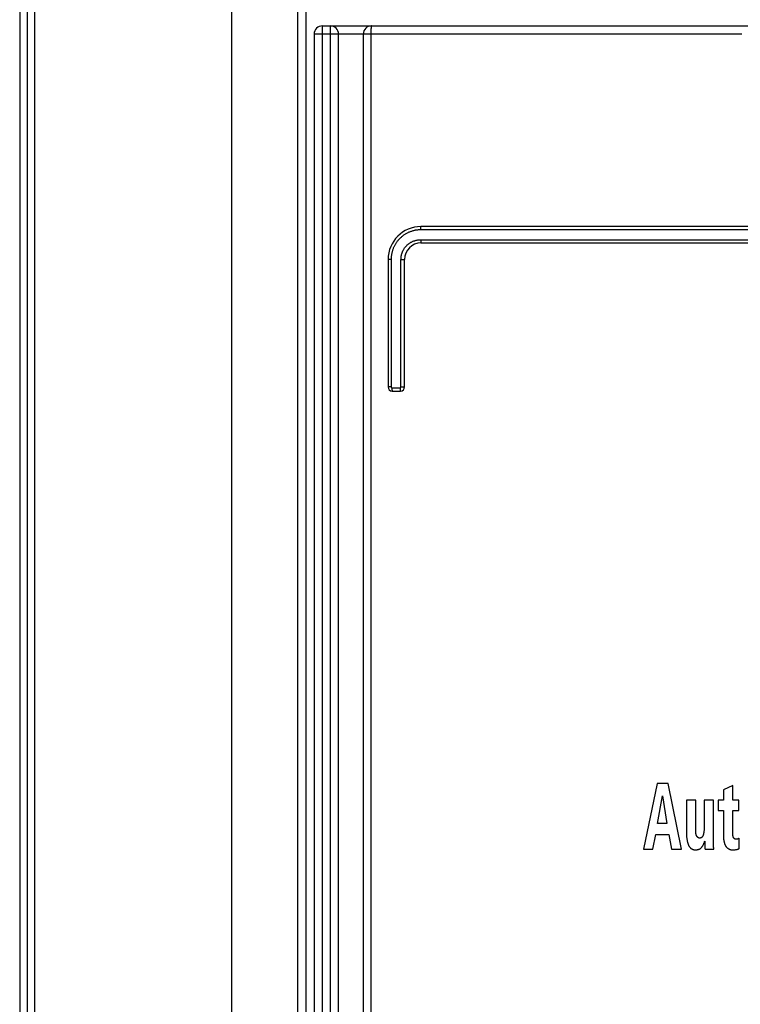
# Model space of a CAD drawing. Extents: x 0 to 594, y 0 to 420.
# Tile 14 of 107: x 66 to 75, y 232 to 244. Entities that reach past the tile are written whole.
import ezdxf

# ---------------------------------------------------------------- set-up
doc = ezdxf.new("R2010")
doc.units = 0
doc.header["$LTSCALE"] = 32.67
doc.layers.get('0').update_dxf_attribs({"linetype": 'CONTINUOUS'})

msp = doc.modelspace()

# ---------------------------------------------------------------- linework, layer by layer
at = {"color": 7, "linetype": 'CONTINUOUS'}
for p, q in [((66.212, 269.928), (66.212, 173.979)), ((66.302, 269.953), (66.302, 173.954)), ((66.392, 269.953), (66.392, 173.954)), ((69.692, 269.853), (69.692, 173.954)), ((69.892, 243.653), (83.292, 243.653)), ((69.792, 243.553), (69.792, 173.754)), ((70.09, 173.745), (70.09, 243.553)), ((70.39, 243.553), (70.39, 175.054)), ((82.292, 241.214), (71.092, 241.214)), ((71.092, 241.014), (82.292, 241.014)), ((70.692, 240.814), (70.692, 239.264)), ((70.892, 239.264), (70.892, 240.814)), ((70.742, 239.214), (70.842, 239.214)), ((73.965, 234.444), (73.796, 233.644)), ((74.096, 234.444), (73.965, 234.444)), ((74.259, 233.644), (74.096, 234.444)), ((74.884, 234.42), (74.772, 234.364)), ((74.884, 234.242), (74.884, 234.42)), ((73.968, 233.958), (74.03, 234.291)), ((74.03, 234.291), (74.082, 233.958)), ((74.772, 234.364), (74.772, 234.242)), ((74.319, 234.242), (74.319, 233.851)), ((74.433, 234.242), (74.319, 234.242)), ((74.433, 233.873), (74.433, 234.242)), ((74.535, 234.242), (74.535, 233.906)), ((74.65, 234.242), (74.535, 234.242)), ((74.65, 233.749), (74.65, 234.242)), ((74.707, 234.242), (74.707, 234.115)), ((74.772, 234.242), (74.707, 234.242)), ((74.958, 234.242), (74.884, 234.242)), ((74.958, 234.115), (74.958, 234.242)), ((74.707, 234.115), (74.77, 234.115)), ((74.77, 234.115), (74.77, 233.812)), ((74.884, 233.84), (74.884, 234.115)), ((74.884, 234.115), (74.958, 234.115)), ((74.082, 233.958), (73.968, 233.958)), ((73.911, 233.644), (73.946, 233.823)), ((73.946, 233.823), (74.105, 233.823)), ((74.105, 233.823), (74.137, 233.644)), ((74.96, 233.651), (74.96, 233.778)), ((73.796, 233.644), (73.911, 233.644)), ((74.137, 233.644), (74.259, 233.644)), ((74.546, 233.644), (74.653, 233.644))]:
    msp.add_line(p, q, dxfattribs=at)
at = {"color": 9, "linetype": 'CONTINUOUS'}
for p, q in [((68.792, 173.954), (68.792, 269.944)), ((69.592, 269.953), (69.592, 173.954)), ((69.892, 243.653), (69.892, 173.654)), ((69.99, 174.654), (69.99, 243.653)), ((70.483, 243.605), (70.482, 243.6)), ((70.482, 243.6), (70.482, 243.594)), ((70.482, 243.594), (70.482, 243.588)), ((70.482, 243.588), (70.482, 243.582)), ((70.483, 243.611), (70.483, 243.605)), ((74.994, 243.553), (69.792, 243.553)), ((70.482, 243.576), (70.481, 243.569)), ((70.481, 243.569), (70.481, 243.563)), ((70.481, 243.563), (70.481, 243.557)), ((70.481, 243.557), (70.481, 175.051)), ((70.482, 243.582), (70.482, 243.576)), ((71.089, 241.189), (71.089, 241.192)), ((71.089, 241.186), (71.089, 241.189)), ((71.089, 241.183), (71.089, 241.186)), ((71.089, 241.18), (71.089, 241.183)), ((71.089, 241.177), (71.089, 241.18)), ((71.089, 241.174), (71.089, 241.177)), ((82.295, 241.174), (71.089, 241.174)), ((71.089, 241.054), (82.295, 241.054)), ((71.089, 241.049), (71.089, 241.046)), ((71.089, 241.046), (71.089, 241.043)), ((71.089, 241.043), (71.089, 241.039)), ((71.089, 241.039), (71.089, 241.037)), ((71.089, 241.037), (71.089, 241.034)), ((71.089, 241.034), (71.089, 241.031)), ((70.728, 240.814), (70.692, 240.814)), ((70.728, 240.814), (70.728, 239.264)), ((70.848, 239.264), (70.848, 240.814)), ((70.848, 240.814), (70.892, 240.814)), ((70.728, 239.264), (70.692, 239.264)), ((70.738, 239.254), (70.738, 239.25)), ((70.738, 239.254), (70.838, 239.254)), ((70.738, 239.25), (70.738, 239.247)), ((70.738, 239.247), (70.739, 239.244)), ((70.739, 239.244), (70.739, 239.241)), ((70.739, 239.241), (70.739, 239.238)), ((70.739, 239.238), (70.739, 239.235)), ((70.739, 239.235), (70.739, 239.232)), ((70.838, 239.254), (70.838, 239.25)), ((70.838, 239.25), (70.839, 239.247)), ((70.839, 239.247), (70.839, 239.244)), ((70.839, 239.244), (70.839, 239.241)), ((70.839, 239.241), (70.839, 239.238)), ((70.839, 239.238), (70.839, 239.235)), ((70.839, 239.235), (70.839, 239.232)), ((70.848, 239.264), (70.892, 239.264))]:
    msp.add_line(p, q, dxfattribs=at)
for points in [[(70.49, 243.653), (70.489, 243.653), (70.489, 243.653), (70.489, 243.653), (70.489, 243.653), (70.488, 243.652), (70.488, 243.652), (70.488, 243.651), (70.487, 243.65), (70.487, 243.649), (70.487, 243.648), (70.487, 243.647), (70.486, 243.646), (70.486, 243.645), (70.486, 243.643), (70.486, 243.642), (70.486, 243.641), (70.485, 243.639), (70.485, 243.637), (70.485, 243.635), (70.485, 243.634), (70.484, 243.632), (70.484, 243.63), (70.484, 243.627), (70.484, 243.625), (70.484, 243.623), (70.483, 243.621), (70.483, 243.618), (70.483, 243.616), (70.483, 243.611)], [(71.089, 241.192), (71.089, 241.195), (71.089, 241.196), (71.089, 241.198), (71.089, 241.199), (71.089, 241.2), (71.089, 241.201), (71.09, 241.203), (71.09, 241.204), (71.09, 241.205), (71.09, 241.206), (71.09, 241.207), (71.09, 241.207), (71.09, 241.208), (71.09, 241.209), (71.09, 241.21), (71.09, 241.21), (71.091, 241.211), (71.091, 241.212), (71.091, 241.212), (71.091, 241.213), (71.091, 241.213), (71.091, 241.213), (71.091, 241.213), (71.091, 241.214), (71.091, 241.214), (71.092, 241.214)], [(71.089, 241.174), (71.08, 241.174), (71.072, 241.173), (71.064, 241.173), (71.056, 241.172), (71.048, 241.171), (71.039, 241.17), (71.031, 241.169), (71.023, 241.168), (71.015, 241.166), (71.007, 241.164), (70.999, 241.162), (70.991, 241.16), (70.983, 241.158), (70.976, 241.155), (70.968, 241.153), (70.96, 241.15), (70.952, 241.147), (70.945, 241.144), (70.937, 241.14), (70.93, 241.137), (70.923, 241.133), (70.915, 241.129), (70.908, 241.125), (70.901, 241.121), (70.894, 241.117), (70.887, 241.112), (70.881, 241.108), (70.874, 241.103), (70.867, 241.098), (70.861, 241.093), (70.855, 241.088), (70.849, 241.082), (70.843, 241.077), (70.837, 241.071), (70.831, 241.065), (70.825, 241.059), (70.82, 241.053), (70.814, 241.047), (70.809, 241.041), (70.804, 241.034), (70.799, 241.028), (70.794, 241.021), (70.79, 241.014), (70.785, 241.007), (70.781, 241.001), (70.777, 240.993), (70.773, 240.986), (70.769, 240.979), (70.765, 240.972), (70.761, 240.964), (70.758, 240.957), (70.755, 240.949), (70.752, 240.942), (70.749, 240.934), (70.746, 240.926), (70.744, 240.919), (70.742, 240.911), (70.74, 240.903), (70.738, 240.895), (70.736, 240.887), (70.734, 240.879), (70.733, 240.871), (70.732, 240.863), (70.731, 240.854), (70.73, 240.846), (70.729, 240.838), (70.729, 240.83), (70.729, 240.822), (70.728, 240.814)], [(70.848, 240.814), (70.849, 240.82), (70.849, 240.826), (70.849, 240.832), (70.85, 240.838), (70.85, 240.844), (70.851, 240.851), (70.852, 240.857), (70.854, 240.863), (70.855, 240.869), (70.856, 240.875), (70.858, 240.881), (70.86, 240.887), (70.862, 240.892), (70.864, 240.898), (70.866, 240.904), (70.868, 240.91), (70.871, 240.915), (70.874, 240.921), (70.877, 240.926), (70.88, 240.932), (70.883, 240.937), (70.886, 240.942), (70.889, 240.947), (70.893, 240.953), (70.896, 240.958), (70.9, 240.962), (70.904, 240.967), (70.908, 240.972), (70.912, 240.977), (70.916, 240.981), (70.921, 240.985), (70.925, 240.99), (70.93, 240.994), (70.935, 240.998), (70.939, 241.002), (70.944, 241.005), (70.949, 241.009), (70.954, 241.013), (70.96, 241.016), (70.965, 241.019), (70.97, 241.022), (70.976, 241.025), (70.981, 241.028), (70.987, 241.031), (70.992, 241.034), (70.998, 241.036), (71.004, 241.038), (71.01, 241.04), (71.015, 241.042), (71.021, 241.044), (71.027, 241.046), (71.033, 241.047), (71.039, 241.049), (71.045, 241.05), (71.052, 241.051), (71.058, 241.052), (71.064, 241.052), (71.07, 241.053), (71.076, 241.053), (71.082, 241.054), (71.089, 241.054)], [(71.089, 241.054), (71.089, 241.052), (71.089, 241.049)], [(71.089, 241.031), (71.089, 241.03), (71.089, 241.028), (71.089, 241.027), (71.089, 241.026), (71.09, 241.025), (71.09, 241.024), (71.09, 241.023), (71.09, 241.022), (71.09, 241.021), (71.09, 241.02), (71.09, 241.019), (71.09, 241.018), (71.09, 241.018), (71.09, 241.017), (71.091, 241.016), (71.091, 241.016), (71.091, 241.015), (71.091, 241.015), (71.091, 241.014), (71.091, 241.014), (71.091, 241.014), (71.091, 241.014), (71.091, 241.014), (71.092, 241.014)], [(70.728, 239.264), (70.728, 239.263), (70.728, 239.263), (70.728, 239.263), (70.729, 239.262), (70.729, 239.262), (70.729, 239.261), (70.729, 239.261), (70.729, 239.261), (70.729, 239.26), (70.729, 239.26), (70.729, 239.26), (70.729, 239.259), (70.73, 239.259), (70.73, 239.259), (70.73, 239.258), (70.73, 239.258), (70.73, 239.258), (70.731, 239.257), (70.731, 239.257), (70.731, 239.257), (70.731, 239.257), (70.732, 239.256), (70.732, 239.256), (70.732, 239.256), (70.732, 239.256), (70.733, 239.255), (70.733, 239.255), (70.733, 239.255), (70.734, 239.255), (70.734, 239.255), (70.734, 239.255), (70.735, 239.254), (70.735, 239.254), (70.735, 239.254), (70.736, 239.254), (70.736, 239.254), (70.737, 239.254), (70.737, 239.254), (70.737, 239.254), (70.738, 239.254), (70.738, 239.254), (70.738, 239.254)], [(70.739, 239.232), (70.739, 239.231), (70.739, 239.23), (70.739, 239.228), (70.739, 239.227), (70.739, 239.226), (70.739, 239.225), (70.739, 239.224), (70.74, 239.223), (70.74, 239.222), (70.74, 239.221), (70.74, 239.22), (70.74, 239.219), (70.74, 239.218), (70.74, 239.218), (70.74, 239.217), (70.74, 239.216), (70.741, 239.216), (70.741, 239.215), (70.741, 239.215), (70.741, 239.214), (70.741, 239.214), (70.741, 239.214), (70.741, 239.214), (70.741, 239.214), (70.742, 239.214)], [(70.838, 239.254), (70.839, 239.254), (70.839, 239.254), (70.84, 239.254), (70.84, 239.254), (70.84, 239.254), (70.841, 239.254), (70.841, 239.254), (70.841, 239.254), (70.842, 239.254), (70.842, 239.254), (70.842, 239.255), (70.843, 239.255), (70.843, 239.255), (70.843, 239.255), (70.844, 239.255), (70.844, 239.255), (70.844, 239.256), (70.845, 239.256), (70.845, 239.256), (70.845, 239.256), (70.846, 239.257), (70.846, 239.257), (70.846, 239.257), (70.846, 239.257), (70.847, 239.258), (70.847, 239.258), (70.847, 239.258), (70.847, 239.259), (70.847, 239.259), (70.847, 239.259), (70.848, 239.26), (70.848, 239.26), (70.848, 239.26), (70.848, 239.261), (70.848, 239.261), (70.848, 239.261), (70.848, 239.262), (70.848, 239.262), (70.848, 239.263), (70.848, 239.263), (70.848, 239.263), (70.848, 239.264)], [(70.839, 239.232), (70.839, 239.231), (70.839, 239.23), (70.839, 239.228), (70.839, 239.227), (70.839, 239.226), (70.839, 239.225), (70.84, 239.224), (70.84, 239.223), (70.84, 239.222), (70.84, 239.221), (70.84, 239.22), (70.84, 239.219), (70.84, 239.218), (70.84, 239.218), (70.84, 239.217), (70.84, 239.216), (70.841, 239.216), (70.841, 239.215), (70.841, 239.215), (70.841, 239.214), (70.841, 239.214), (70.841, 239.214), (70.841, 239.214), (70.841, 239.214), (70.842, 239.214)]]:
    msp.add_lwpolyline(points, dxfattribs=at)
at = {"color": 7, "linetype": 'CONTINUOUS'}
for points in [[(74.535, 233.906), (74.535, 233.896), (74.535, 233.887), (74.534, 233.878), (74.534, 233.87), (74.533, 233.863), (74.532, 233.856), (74.531, 233.849), (74.53, 233.843), (74.529, 233.838), (74.528, 233.833), (74.527, 233.828), (74.526, 233.823), (74.525, 233.819), (74.523, 233.815)], [(74.319, 233.851), (74.319, 233.838), (74.32, 233.825), (74.32, 233.813), (74.321, 233.803), (74.322, 233.792), (74.323, 233.782), (74.324, 233.773), (74.325, 233.765), (74.327, 233.756), (74.328, 233.749), (74.33, 233.741), (74.332, 233.734), (74.334, 233.727), (74.335, 233.721), (74.337, 233.715), (74.34, 233.709), (74.342, 233.703), (74.344, 233.698)], [(74.448, 233.8), (74.447, 233.801), (74.447, 233.803), (74.446, 233.804), (74.445, 233.805), (74.444, 233.807), (74.443, 233.809), (74.442, 233.811), (74.441, 233.813), (74.44, 233.816), (74.44, 233.818), (74.439, 233.821), (74.438, 233.824), (74.437, 233.828), (74.436, 233.832), (74.436, 233.836), (74.435, 233.841), (74.434, 233.846), (74.434, 233.852), (74.434, 233.858), (74.433, 233.865), (74.433, 233.873)], [(74.481, 233.779), (74.48, 233.779), (74.478, 233.779), (74.477, 233.779), (74.476, 233.779), (74.474, 233.78), (74.473, 233.78), (74.472, 233.78), (74.47, 233.781), (74.469, 233.781), (74.468, 233.782), (74.467, 233.782), (74.465, 233.783), (74.464, 233.783), (74.463, 233.784), (74.462, 233.785), (74.461, 233.786), (74.459, 233.787), (74.458, 233.788), (74.457, 233.789), (74.456, 233.79), (74.455, 233.791), (74.453, 233.793), (74.452, 233.794), (74.451, 233.796), (74.45, 233.798), (74.448, 233.8)], [(74.523, 233.815), (74.522, 233.812), (74.521, 233.809), (74.52, 233.807), (74.519, 233.805), (74.518, 233.802), (74.517, 233.8), (74.516, 233.799), (74.514, 233.797), (74.513, 233.795), (74.512, 233.794), (74.511, 233.792), (74.51, 233.791), (74.509, 233.79), (74.508, 233.789), (74.506, 233.788), (74.505, 233.787), (74.504, 233.786), (74.503, 233.785), (74.501, 233.784), (74.5, 233.784), (74.499, 233.783), (74.497, 233.782), (74.496, 233.782), (74.495, 233.781), (74.493, 233.781), (74.492, 233.78), (74.49, 233.78), (74.488, 233.78), (74.487, 233.779), (74.485, 233.779), (74.483, 233.779), (74.481, 233.779)], [(74.77, 233.812), (74.77, 233.801), (74.77, 233.791), (74.771, 233.781), (74.771, 233.772), (74.772, 233.764), (74.773, 233.757), (74.774, 233.749), (74.775, 233.743), (74.777, 233.736), (74.778, 233.731), (74.779, 233.725), (74.781, 233.72), (74.782, 233.715), (74.784, 233.711), (74.785, 233.706), (74.787, 233.702), (74.789, 233.699), (74.79, 233.695), (74.792, 233.692), (74.794, 233.688), (74.796, 233.685), (74.797, 233.683), (74.799, 233.68), (74.801, 233.677), (74.803, 233.675)], [(74.896, 233.782), (74.895, 233.783), (74.894, 233.784), (74.893, 233.785), (74.893, 233.786), (74.892, 233.788), (74.891, 233.79), (74.89, 233.791), (74.89, 233.793), (74.889, 233.796), (74.888, 233.798), (74.888, 233.801), (74.887, 233.804), (74.886, 233.808), (74.886, 233.812), (74.885, 233.816), (74.885, 233.821), (74.884, 233.827), (74.884, 233.833), (74.884, 233.84)], [(74.923, 233.765), (74.922, 233.765), (74.92, 233.765), (74.919, 233.765), (74.918, 233.765), (74.916, 233.765), (74.915, 233.766), (74.914, 233.766), (74.913, 233.766), (74.912, 233.767), (74.911, 233.767), (74.91, 233.768), (74.909, 233.769), (74.907, 233.769), (74.906, 233.77), (74.905, 233.771), (74.904, 233.772), (74.903, 233.772), (74.902, 233.773), (74.901, 233.775), (74.9, 233.776), (74.899, 233.777), (74.898, 233.778), (74.897, 233.78), (74.896, 233.782)], [(74.96, 233.778), (74.959, 233.776), (74.957, 233.775), (74.956, 233.774), (74.954, 233.773), (74.952, 233.772), (74.951, 233.771), (74.949, 233.77), (74.947, 233.769), (74.945, 233.769), (74.943, 233.768), (74.941, 233.767), (74.939, 233.767), (74.937, 233.766), (74.935, 233.766), (74.932, 233.765), (74.93, 233.765), (74.928, 233.765), (74.925, 233.765), (74.923, 233.765)], [(74.344, 233.698), (74.346, 233.694), (74.347, 233.69), (74.349, 233.687), (74.351, 233.683), (74.353, 233.68), (74.355, 233.677), (74.357, 233.674), (74.359, 233.671), (74.361, 233.669), (74.363, 233.667), (74.365, 233.664), (74.367, 233.662), (74.369, 233.66), (74.371, 233.658), (74.373, 233.656), (74.375, 233.654), (74.378, 233.653), (74.38, 233.651), (74.382, 233.65), (74.384, 233.648), (74.387, 233.647), (74.389, 233.646), (74.392, 233.645), (74.394, 233.643), (74.397, 233.642), (74.4, 233.641), (74.403, 233.641), (74.405, 233.64), (74.408, 233.639), (74.411, 233.638), (74.415, 233.638), (74.418, 233.637), (74.421, 233.637), (74.425, 233.637), (74.429, 233.637), (74.432, 233.637)], [(74.432, 233.637), (74.437, 233.637), (74.441, 233.637), (74.445, 233.637), (74.448, 233.637), (74.452, 233.638), (74.455, 233.639), (74.458, 233.639), (74.461, 233.64), (74.464, 233.641), (74.467, 233.642), (74.47, 233.643), (74.473, 233.644), (74.475, 233.645), (74.478, 233.646), (74.48, 233.647), (74.483, 233.648), (74.485, 233.65), (74.487, 233.651), (74.49, 233.653), (74.492, 233.654), (74.494, 233.656), (74.496, 233.658), (74.498, 233.66), (74.5, 233.662), (74.502, 233.664), (74.504, 233.666)], [(74.504, 233.666), (74.506, 233.669), (74.509, 233.672), (74.511, 233.675), (74.514, 233.679), (74.516, 233.683), (74.519, 233.686), (74.521, 233.691), (74.524, 233.695), (74.526, 233.7), (74.529, 233.705), (74.531, 233.71), (74.533, 233.716), (74.536, 233.722), (74.538, 233.729), (74.541, 233.736), (74.543, 233.743)], [(74.543, 233.743), (74.543, 233.724), (74.543, 233.706), (74.544, 233.688), (74.544, 233.672), (74.545, 233.657), (74.546, 233.644)], [(74.653, 233.644), (74.652, 233.655), (74.651, 233.668), (74.651, 233.681), (74.65, 233.696), (74.65, 233.712), (74.65, 233.73), (74.65, 233.749)], [(74.803, 233.675), (74.805, 233.672), (74.808, 233.669), (74.81, 233.666), (74.813, 233.664), (74.816, 233.661), (74.818, 233.659), (74.821, 233.657), (74.823, 233.655), (74.826, 233.653), (74.828, 233.651), (74.831, 233.65), (74.833, 233.648), (74.836, 233.647), (74.838, 233.645), (74.841, 233.644), (74.844, 233.643), (74.846, 233.642), (74.849, 233.641), (74.851, 233.64), (74.854, 233.639), (74.857, 233.639), (74.86, 233.638), (74.863, 233.637), (74.865, 233.637), (74.868, 233.637), (74.871, 233.636), (74.874, 233.636), (74.877, 233.636), (74.881, 233.636)], [(74.881, 233.636), (74.891, 233.637), (74.9, 233.637), (74.907, 233.638), (74.914, 233.638), (74.921, 233.639), (74.926, 233.64), (74.931, 233.641), (74.935, 233.642), (74.939, 233.643), (74.943, 233.643), (74.946, 233.644), (74.949, 233.645), (74.951, 233.646), (74.953, 233.647), (74.955, 233.648), (74.957, 233.649), (74.959, 233.65), (74.96, 233.651)]]:
    msp.add_lwpolyline(points, dxfattribs=at)
for centre, radius, start, end in [((69.892, 243.553), 0.1, 90, 180), ((69.99, 243.553), 0.1, 0, 90), ((70.49, 243.553), 0.1, 90, 180), ((71.092, 240.814), 0.4, 90, 180), ((71.092, 240.814), 0.2, 90, 180), ((70.742, 239.264), 0.05, 180, 270), ((70.842, 239.264), 0.05, 270, 360)]:
    msp.add_arc(centre, radius, start, end, dxfattribs=at)

doc.saveas('drawing.dxf')
